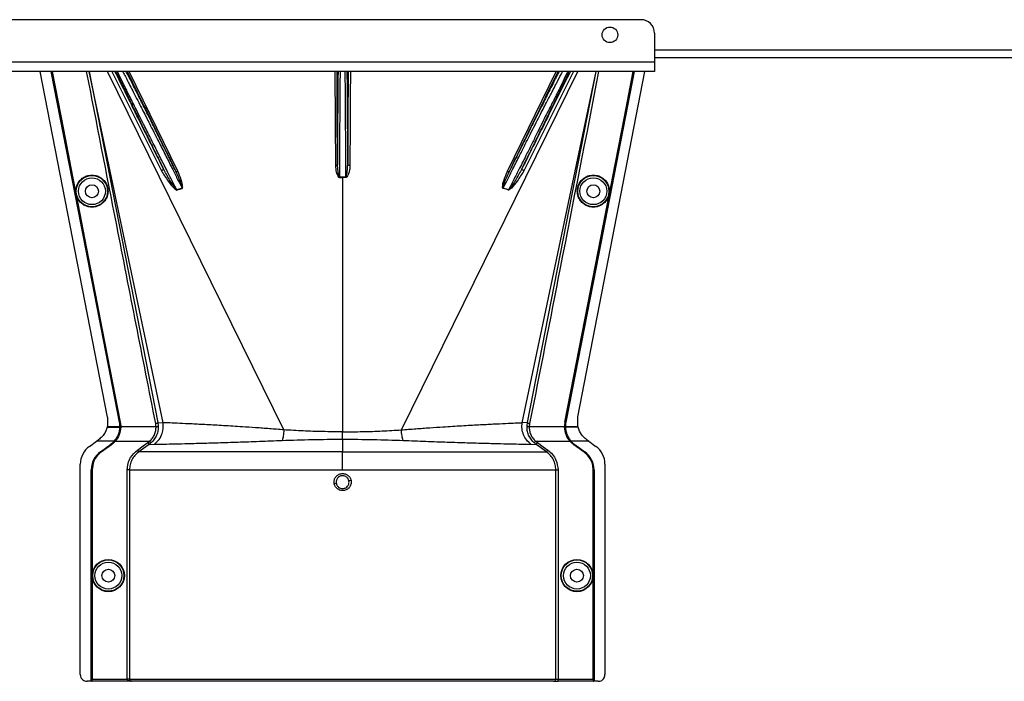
# Model space of a CAD drawing. Header units: inches. Extents: x -3977 to 448, y -4288 to 2176.
# Tile 142 of 206: x -3505 to -3284, y -90 to 59. Entities that reach past the tile are written whole.
import ezdxf

# ---------------------------------------------------------------- set-up
doc = ezdxf.new("R2010")
doc.units = ezdxf.units.IN
doc.header["$MEASUREMENT"] = 0

msp = doc.modelspace()

# ---------------------------------------------------------------- linework, layer by layer
at = {"color": 7, "linetype": 'Continuous', "lineweight": 25}
for p, q in [((-3365.34, 58.802), (-3789.34, 58.802)), ((-3362.34, 55.802), (-3362.34, 49.302)), ((-3362.34, 49.302), (-3792.34, 49.302)), ((-3362.34, 50.302), (-3149.84, 50.302)), ((-3362.34, 49.302), (-3362.34, 47.202)), ((-3362.34, 47.202), (-3792.34, 47.202))]:
    msp.add_line(p, q, dxfattribs=at)
at = {"color": 8, "linetype": 'Continuous', "lineweight": 25}
msp.add_line((-3362.34, 52.052), (-3119.84, 52.052), dxfattribs=at)
at = {"color": 2, "linetype": 'Continuous', "lineweight": 25}
for p, q in [((-3485.106, -30.44), (-3500.215, 47.202)), ((-3489.275, 47.202), (-3473.822, -31.619)), ((-3472.638, -31.67), (-3489.23, 47.202)), ((-3445.521, -33.264), (-3485.155, 47.202)), ((-3484.137, 47.202), (-3473.029, 24.905)), ((-3469.323, 24.774), (-3480.267, 47.202)), ((-3419.16, -33.264), (-3379.526, 47.202)), ((-3395.357, 24.774), (-3384.414, 47.202)), ((-3392.043, -31.67), (-3375.451, 47.202)), ((-3380.543, 47.202), (-3391.652, 24.905)), ((-3390.858, -31.619), (-3375.405, 47.202)), ((-3379.557, -30.35), (-3364.466, 47.202)), ((-3432.971, 23.478), (-3432.976, 28.302)), ((-3431.704, 28.302), (-3431.71, 23.478)), ((-3492.986, 23.597), (-3493.029, 23.589)), ((-3432.34, 23.36), (-3432.34, 23.479)), ((-3432.34, 23.36), (-3432.34, -33.697)), ((-3371.695, 23.597), (-3371.651, 23.589)), ((-3468.385, 20.973), (-3469.59, 20.609)), ((-3395.091, 20.609), (-3396.296, 20.973)), ((-3491.431, 15.609), (-3491.474, 15.6)), ((-3373.25, 15.609), (-3373.206, 15.6)), ((-3485.106, -30.44), (-3485.154, -32.48)), ((-3379.527, -32.48), (-3379.558, -30.35)), ((-3485.198, -32.658), (-3484.786, -32.658)), ((-3485.154, -32.48), (-3485.159, -32.5)), ((-3485.159, -32.5), (-3484.817, -32.5)), ((-3484.817, -32.5), (-3482.356, -32.5)), ((-3484.786, -32.658), (-3482.358, -32.658)), ((-3482.448, -31.568), (-3482.418, -31.562)), ((-3482.327, -32.659), (-3482.325, -32.5)), ((-3482.208, -32.658), (-3482.327, -32.658)), ((-3482.255, -31.56), (-3482.298, -31.568)), ((-3482.163, -32.66), (-3482.208, -32.658)), ((-3482.162, -32.5), (-3474.234, -32.5)), ((-3473.822, -31.619), (-3473.736, -32.328)), ((-3473.822, -31.619), (-3472.638, -31.67)), ((-3390.858, -31.619), (-3392.043, -31.67)), ((-3390.945, -32.328), (-3390.858, -31.619)), ((-3390.446, -32.5), (-3382.519, -32.5)), ((-3382.517, -32.66), (-3382.473, -32.658)), ((-3382.473, -32.658), (-3382.354, -32.658)), ((-3382.426, -31.56), (-3382.383, -31.568)), ((-3382.325, -32.5), (-3379.864, -32.5)), ((-3379.895, -32.658), (-3382.323, -32.658)), ((-3382.233, -31.568), (-3382.263, -31.562)), ((-3379.483, -32.658), (-3379.895, -32.658)), ((-3379.864, -32.5), (-3379.522, -32.5)), ((-3483.459, -35.822), (-3482.596, -34.338)), ((-3432.34, -35.365), (-3432.34, -33.697)), ((-3432.34, -35.365), (-3432.34, -38.202)), ((-3489.195, -36.961), (-3487.612, -35.822)), ((-3483.609, -35.822), (-3487.612, -35.822)), ((-3486.709, -38.202), (-3484.428, -36.561)), ((-3486.692, -38.227), (-3484.41, -36.586)), ((-3486.559, -38.202), (-3484.278, -36.561)), ((-3484.253, -36.597), (-3486.534, -38.238)), ((-3484.41, -36.586), (-3484.428, -36.561)), ((-3484.253, -36.597), (-3484.278, -36.561)), ((-3483.609, -35.822), (-3483.587, -35.843)), ((-3483.569, -35.822), (-3483.459, -35.822)), ((-3483.427, -35.851), (-3483.459, -35.822)), ((-3483.401, -35.822), (-3475.697, -35.822)), ((-3475.365, -36.195), (-3475.775, -36.523)), ((-3475.775, -36.523), (-3474.603, -36.481)), ((-3475.365, -36.195), (-3475.697, -35.822)), ((-3390.078, -36.481), (-3388.906, -36.523)), ((-3389.315, -36.195), (-3388.983, -35.822)), ((-3388.983, -35.822), (-3381.279, -35.822)), ((-3381.254, -35.851), (-3381.221, -35.822)), ((-3381.112, -35.822), (-3381.221, -35.822)), ((-3381.094, -35.843), (-3381.071, -35.822)), ((-3377.068, -35.822), (-3381.071, -35.822)), ((-3380.428, -36.597), (-3380.402, -36.561)), ((-3378.147, -38.238), (-3380.428, -36.597)), ((-3380.402, -36.561), (-3378.121, -38.202)), ((-3380.252, -36.561), (-3380.27, -36.586)), ((-3380.27, -36.586), (-3377.989, -38.227)), ((-3380.252, -36.561), (-3377.971, -38.202)), ((-3377.068, -35.822), (-3375.486, -36.961)), ((-3486.709, -38.202), (-3486.692, -38.227)), ((-3486.534, -38.238), (-3486.559, -38.202)), ((-3432.34, -42.261), (-3432.34, -38.202)), ((-3378.121, -38.202), (-3378.147, -38.238)), ((-3377.989, -38.227), (-3377.971, -38.202)), ((-3491.229, -88.199), (-3491.229, -40.931)), ((-3373.451, -40.931), (-3373.451, -88.199)), ((-3488.789, -89.699), (-3488.789, -42.261)), ((-3488.759, -42.261), (-3488.789, -42.261)), ((-3488.759, -89.699), (-3488.759, -42.261)), ((-3488.639, -89.699), (-3488.639, -42.261)), ((-3488.639, -42.261), (-3488.596, -42.261)), ((-3488.596, -42.261), (-3488.596, -89.199)), ((-3480.698, -89.199), (-3480.698, -42.261)), ((-3480.199, -42.261), (-3480.199, -89.199)), ((-3384.482, -89.199), (-3384.482, -42.261)), ((-3383.983, -42.261), (-3383.983, -89.199)), ((-3376.085, -89.199), (-3376.085, -42.261)), ((-3376.085, -42.261), (-3376.041, -42.261)), ((-3376.041, -42.261), (-3376.041, -89.699)), ((-3375.891, -42.261), (-3375.922, -42.261)), ((-3375.922, -42.261), (-3375.922, -89.699)), ((-3375.891, -42.261), (-3375.891, -89.699)), ((-3488.789, -89.699), (-3489.729, -89.699)), ((-3488.759, -89.699), (-3488.789, -89.699)), ((-3488.639, -89.699), (-3488.759, -89.699)), ((-3488.639, -89.699), (-3488.605, -89.699)), ((-3479.749, -89.699), (-3488.605, -89.699)), ((-3488.596, -89.199), (-3480.698, -89.199)), ((-3480.199, -89.199), (-3480.698, -89.199)), ((-3480.199, -89.199), (-3384.482, -89.199)), ((-3384.981, -89.699), (-3479.749, -89.699)), ((-3384.981, -89.699), (-3383.983, -89.699)), ((-3384.482, -89.199), (-3383.983, -89.199)), ((-3383.983, -89.699), (-3383.983, -89.199)), ((-3383.983, -89.199), (-3376.085, -89.199)), ((-3376.076, -89.699), (-3383.983, -89.699)), ((-3376.076, -89.699), (-3376.041, -89.699)), ((-3375.922, -89.699), (-3376.041, -89.699)), ((-3375.891, -89.699), (-3375.922, -89.699)), ((-3374.952, -89.699), (-3375.891, -89.699))]:
    msp.add_line(p, q, dxfattribs=at)
at = {"color": 2, "linetype": 'Continuous', "lineweight": 25, "flags": 128}
for points in [[(-3482.448, -31.568), (-3491.068, 12.741), (-3497.777, 47.202)], [(-3482.418, -31.562), (-3491.035, 12.731), (-3497.745, 47.202)], [(-3493.029, 23.589), (-3495.64, 36.997), (-3497.627, 47.202)], [(-3497.582, 47.202), (-3495.037, 34.132), (-3492.986, 23.597)], [(-3434.076, 47.202), (-3434.022, 35.844), (-3433.975, 26.055)], [(-3433.476, 26.294), (-3433.533, 38.339), (-3433.575, 47.202)], [(-3431.106, 47.202), (-3431.16, 35.758), (-3431.205, 26.294)], [(-3430.605, 47.202), (-3430.632, 41.564), (-3430.662, 35.222), (-3430.706, 26.055)], [(-3366.935, 47.202), (-3375.493, 3.24), (-3382.263, -31.562)], [(-3366.904, 47.202), (-3375.46, 3.247), (-3382.233, -31.568)], [(-3371.695, 23.597), (-3369.084, 37.005), (-3367.099, 47.202)], [(-3371.651, 23.589), (-3369.041, 36.997), (-3367.054, 47.202)], [(-3472.592, 25.353), (-3472.583, 25.306), (-3472.596, 25.251), (-3472.63, 25.191), (-3472.683, 25.127), (-3472.753, 25.064), (-3472.837, 25.004), (-3472.93, 24.95), (-3473.029, 24.905)], [(-3469.783, 24.782), (-3469.759, 24.752), (-3469.723, 24.73), (-3469.676, 24.716), (-3469.618, 24.711), (-3469.552, 24.714), (-3469.479, 24.726), (-3469.402, 24.746), (-3469.323, 24.774)], [(-3433.476, 26.294), (-3433.486, 26.248), (-3433.515, 26.203), (-3433.561, 26.162), (-3433.623, 26.126), (-3433.699, 26.096), (-3433.785, 26.074), (-3433.878, 26.06), (-3433.975, 26.055)], [(-3430.706, 26.055), (-3430.803, 26.06), (-3430.896, 26.074), (-3430.982, 26.096), (-3431.057, 26.126), (-3431.12, 26.162), (-3431.166, 26.203), (-3431.195, 26.248), (-3431.205, 26.294)], [(-3395.357, 24.774), (-3395.278, 24.746), (-3395.201, 24.726), (-3395.129, 24.714), (-3395.063, 24.711), (-3395.005, 24.716), (-3394.957, 24.73), (-3394.921, 24.752), (-3394.898, 24.782)], [(-3391.652, 24.905), (-3391.751, 24.95), (-3391.844, 25.004), (-3391.928, 25.064), (-3391.998, 25.127), (-3392.051, 25.191), (-3392.085, 25.251), (-3392.097, 25.306), (-3392.089, 25.353)], [(-3491.474, 15.6), (-3492.345, 20.074), (-3493.029, 23.589)], [(-3492.986, 23.597), (-3492.115, 19.124), (-3491.431, 15.609)], [(-3432.971, 23.478), (-3432.971, 23.463), (-3432.971, 23.447), (-3432.971, 23.432), (-3432.971, 23.417), (-3432.971, 23.403), (-3432.971, 23.388), (-3432.971, 23.374), (-3432.971, 23.36)], [(-3431.71, 23.36), (-3431.71, 23.374), (-3431.71, 23.388), (-3431.71, 23.403), (-3431.71, 23.417), (-3431.71, 23.432), (-3431.71, 23.447), (-3431.71, 23.463), (-3431.71, 23.478)], [(-3373.25, 15.609), (-3372.379, 20.082), (-3371.695, 23.597)], [(-3373.206, 15.6), (-3372.336, 20.074), (-3371.651, 23.589)], [(-3482.298, -31.568), (-3483.604, -24.855), (-3484.693, -19.255), (-3485.566, -14.768), (-3486.078, -12.133), (-3486.469, -10.124), (-3486.738, -8.741), (-3486.86, -8.114), (-3486.88, -8.013), (-3486.884, -7.991), (-3486.885, -7.985), (-3486.885, -7.985), (-3486.885, -7.985), (-3486.885, -7.985), (-3486.885, -7.985), (-3486.885, -7.985), (-3486.885, -7.985), (-3486.885, -7.985), (-3486.885, -7.985), (-3486.885, -7.985), (-3486.885, -7.984), (-3491.474, 15.6)], [(-3491.431, 15.609), (-3486.291, -10.806), (-3482.255, -31.56)], [(-3382.426, -31.56), (-3377.288, -5.145), (-3373.25, 15.609)], [(-3382.383, -31.568), (-3377.245, -5.154), (-3373.206, 15.6)], [(-3482.356, -32.5), (-3482.339, -32.5), (-3482.325, -32.5)], [(-3382.356, -32.5), (-3382.355, -32.589), (-3382.354, -32.659)], [(-3382.325, -32.5), (-3382.342, -32.5), (-3382.356, -32.5)], [(-3382.354, -32.659), (-3382.337, -32.659), (-3382.323, -32.658)], [(-3379.527, -32.48), (-3379.524, -32.491), (-3379.522, -32.5)], [(-3478.405, -37.796), (-3477.095, -36.856), (-3476.066, -36.117)], [(-3475.775, -36.523), (-3477.068, -37.451), (-3478.114, -38.202)], [(-3386.567, -38.202), (-3387.897, -37.247), (-3388.906, -36.523)], [(-3388.615, -36.117), (-3387.305, -37.058), (-3386.276, -37.796)]]:
    msp.add_lwpolyline(points, dxfattribs=at)
at = {"color": 7, "linetype": 'Continuous', "lineweight": 25}
msp.add_circle((-3372.34, 55.402), 1.75, dxfattribs=at)
at = {"color": 2, "linetype": 'Continuous', "lineweight": 25}
for centre, radius in [((-3488.62, 20.302), 3.509), ((-3488.62, 20.302), 3.012), ((-3376.061, 20.302), 3.509), ((-3376.061, 20.302), 3.012), ((-3488.62, 20.302), 1.45), ((-3376.061, 20.302), 1.45), ((-3484.939, -65.98), 3.605), ((-3484.939, -65.98), 3.509), ((-3484.939, -65.98), 3.012), ((-3379.741, -65.98), 3.605), ((-3379.741, -65.98), 3.509), ((-3379.741, -65.98), 3.012), ((-3484.939, -65.98), 1.45), ((-3379.741, -65.98), 1.45)]:
    msp.add_circle(centre, radius, dxfattribs=at)
at = {"color": 7, "linetype": 'Continuous', "lineweight": 25}
msp.add_arc((-3365.34, 55.802), 3, 0, 90, dxfattribs=at)
at = {"color": 2, "linetype": 'Continuous', "lineweight": 25}
for centre, radius, start, end in [((-3466.931, 21.684), 2.868, 202.02204, 202.7694), ((-3464.595, 22.094), 3.952, 196.4795, 197.15605), ((-3400.086, 22.094), 3.952, 342.84395, 343.5205), ((-3397.75, 21.684), 2.868, 337.2306, 337.97796), ((-3474.161, -31.906), 0.599, 262.9578, 315.17479), ((-3390.52, -31.906), 0.599, 224.82521, 277.0422), ((-3486.339, -40.931), 4.89, 125.73216, 180), ((-3378.341, -40.931), 4.89, 0, 54.26784), ((-3483.789, -42.261), 5, 125.73216, 180), ((-3380.891, -42.261), 4.969, 0, 54.26784), ((-3380.891, -42.261), 5, 0, 54.26784), ((-3428.653, -70.962), 26.168, 101.21699, 102.30669), ((-3436.028, -19.015), 26.17, 281.2161, 282.30574), ((-3384.982, -89.2), 0.5, 270.05508, 0.05497)]:
    msp.add_arc(centre, radius, start, end, dxfattribs=at)
for centre, major_axis, start_param, end_param in [((-3482.311, -34.05), (0.033, 4.773), 1.2402323, 1.2750713), ((-3382.369, -34.05), (-0.033, 4.773), 5.008114, 5.042953)]:
    msp.add_ellipse(centre, major_axis=major_axis, ratio=0.0122176, start_param=start_param, end_param=end_param, dxfattribs=at)
for points, knots in [([(-3474.314, -31.863), (-3477.231, -17.023), (-3482.412, 9.33), (-3487.565, 35.687), (-3489.816, 47.202)], [0, 0, 0, 0, 0.563129, 1, 1, 1, 1]), ([(-3472.592, 25.353), (-3474.698, 29.584), (-3478.322, 36.867), (-3481.947, 44.15), (-3483.465, 47.202)], [0, 0, 0, 0, 0.5810389, 1, 1, 1, 1]), ([(-3483.228, 47.202), (-3483.205, 47.153), (-3483.153, 47.04), (-3483.074, 46.873), (-3483.015, 46.748), (-3482.989, 46.693), (-3482.971, 46.654), (-3482.919, 46.543), (-3482.732, 46.148), (-3482.392, 45.433), (-3481.938, 44.485), (-3481.502, 43.577), (-3481.077, 42.696), (-3480.621, 41.752), (-3480.135, 40.748), (-3479.434, 39.306), (-3478.553, 37.495), (-3477.443, 35.222), (-3476.264, 32.814), (-3474.972, 30.182), (-3473.72, 27.639), (-3472.935, 26.047), (-3472.592, 25.353)], [0, 0, 0, 0, 0.0153343, 0.034941, 0.0427187, 0.0470686, 0.0484625, 0.0525325, 0.0739635, 0.1418048, 0.2024107, 0.2484103, 0.2945215, 0.3412995, 0.3887581, 0.4365179, 0.53653, 0.620098, 0.7125676, 0.8188361, 0.9209665, 1, 1, 1, 1]), ([(-3469.59, 20.609), (-3469.882, 21.18), (-3470.558, 22.502), (-3471.744, 24.837), (-3473.141, 27.614), (-3474.427, 30.163), (-3475.435, 32.168), (-3476.19, 33.666), (-3477.06, 35.402), (-3478.036, 37.353), (-3478.983, 39.246), (-3479.752, 40.795), (-3480.386, 42.075), (-3481.307, 43.94), (-3482.14, 45.628), (-3482.711, 46.812), (-3482.86, 47.128), (-3482.895, 47.202)], [0, 0, 0, 0, 0.0573836, 0.1326953, 0.2259282, 0.3209584, 0.3734689, 0.4175145, 0.4659054, 0.5440857, 0.6149216, 0.6676324, 0.7186743, 0.7680795, 0.9065389, 0.9781147, 1, 1, 1, 1]), ([(-3481.747, 47.202), (-3481.71, 47.133), (-3481.551, 46.836), (-3481.128, 46.032), (-3480.481, 44.793), (-3479.704, 43.291), (-3478.829, 41.592), (-3477.973, 39.926), (-3477.154, 38.321), (-3476.43, 36.899), (-3475.624, 35.316), (-3474.653, 33.419), (-3473.395, 30.931), (-3471.968, 28.1), (-3470.57, 25.317), (-3469.381, 22.954), (-3468.691, 21.583), (-3468.385, 20.973)], [0, 0, 0, 0, 0.0206427, 0.0896399, 0.1605839, 0.2347576, 0.3064728, 0.3783979, 0.4295196, 0.4831864, 0.5287595, 0.5917833, 0.6725476, 0.7704894, 0.8622687, 0.9387727, 1, 1, 1, 1]), ([(-3469.783, 24.782), (-3470.262, 25.756), (-3471.287, 27.844), (-3472.822, 30.957), (-3474.304, 33.954), (-3475.797, 36.964), (-3477.263, 39.909), (-3478.524, 42.429), (-3479.589, 44.546), (-3480.386, 46.121), (-3480.79, 46.907), (-3480.941, 47.202)], [0, 0, 0, 0, 0.1107526, 0.2373143, 0.3502207, 0.4540581, 0.5934671, 0.7192205, 0.8032133, 0.9260683, 1, 1, 1, 1]), ([(-3480.711, 47.202), (-3478.698, 43.071), (-3475.054, 35.596), (-3471.412, 28.125), (-3469.783, 24.782)], [0, 0, 0, 0, 0.5525619, 1, 1, 1, 1]), ([(-3433.366, 47.202), (-3433.368, 47.152), (-3433.371, 47.021), (-3433.374, 46.814), (-3433.377, 46.655), (-3433.378, 46.591), (-3433.379, 46.559), (-3433.381, 46.414), (-3433.386, 46.133), (-3433.392, 45.692), (-3433.399, 45.221), (-3433.405, 44.695), (-3433.413, 43.991), (-3433.422, 43.038), (-3433.432, 41.89), (-3433.44, 40.702), (-3433.449, 39.29), (-3433.457, 37.693), (-3433.464, 35.826), (-3433.469, 34.159), (-3433.473, 32.326), (-3433.476, 30.383), (-3433.477, 28.282), (-3433.476, 26.914), (-3433.476, 26.294)], [0, 0, 0, 0, 0.0166691, 0.0437801, 0.0539766, 0.0582347, 0.0601538, 0.0619329, 0.0949288, 0.1279181, 0.1609018, 0.1938805, 0.2318688, 0.2917098, 0.3582433, 0.4138686, 0.4678641, 0.5566996, 0.6253008, 0.7029741, 0.7587986, 0.84244, 0.9286124, 1, 1, 1, 1]), ([(-3432.976, 28.302), (-3432.969, 29.611), (-3432.954, 32.229), (-3432.932, 36.005), (-3432.909, 39.483), (-3432.887, 42.543), (-3432.865, 45.009), (-3432.847, 46.591), (-3432.837, 47.072), (-3432.834, 47.202)], [0, 0, 0, 0, 0.15695739, 0.31391478, 0.47087217, 0.62782955, 0.78478694, 0.94174433, 1, 1, 1, 1]), ([(-3431.847, 47.202), (-3431.844, 47.072), (-3431.834, 46.591), (-3431.816, 45.009), (-3431.794, 42.543), (-3431.771, 39.483), (-3431.749, 36.005), (-3431.727, 32.229), (-3431.712, 29.611), (-3431.704, 28.302)], [0, 0, 0, 0, 0.0582557, 0.2152131, 0.3721704, 0.5291278, 0.6860852, 0.8430426, 1, 1, 1, 1]), ([(-3431.205, 26.294), (-3431.205, 26.563), (-3431.204, 27.103), (-3431.204, 27.922), (-3431.204, 28.752), (-3431.205, 30.063), (-3431.206, 31.335), (-3431.208, 32.399), (-3431.209, 32.753), (-3431.209, 32.886), (-3431.209, 32.948), (-3431.21, 33.36), (-3431.212, 34.136), (-3431.215, 35.26), (-3431.218, 36.23), (-3431.222, 37.186), (-3431.227, 38.256), (-3431.234, 39.638), (-3431.244, 41.195), (-3431.256, 42.74), (-3431.269, 44.088), (-3431.281, 45.165), (-3431.292, 45.979), (-3431.302, 46.589), (-3431.309, 46.993), (-3431.313, 47.162), (-3431.314, 47.202)], [0, 0, 0, 0, 0.0309875, 0.0623812, 0.0941812, 0.1263867, 0.2132907, 0.2410509, 0.2510029, 0.2549966, 0.2567479, 0.2583355, 0.3036753, 0.3490046, 0.3943251, 0.4234326, 0.4694632, 0.5324116, 0.6084698, 0.690263, 0.770095, 0.8381091, 0.8961778, 0.94397, 0.9867951, 1, 1, 1, 1]), ([(-3383.74, 47.202), (-3383.801, 47.083), (-3383.917, 46.858), (-3384.085, 46.53), (-3384.196, 46.311), (-3384.25, 46.205), (-3384.281, 46.146), (-3384.417, 45.877), (-3384.65, 45.419), (-3384.964, 44.799), (-3385.171, 44.388), (-3385.279, 44.174), (-3385.316, 44.1), (-3385.331, 44.07), (-3385.501, 43.733), (-3385.916, 42.908), (-3386.589, 41.566), (-3387.362, 40.019), (-3388.218, 38.301), (-3389.122, 36.484), (-3390.093, 34.527), (-3390.978, 32.739), (-3391.932, 30.808), (-3392.931, 28.783), (-3393.951, 26.711), (-3394.609, 25.37), (-3394.898, 24.782)], [0, 0, 0, 0, 0.0311776, 0.0588883, 0.0717596, 0.0779477, 0.0809797, 0.0839703, 0.1328008, 0.1697794, 0.194664, 0.2025307, 0.2053145, 0.2068987, 0.2073307, 0.2604828, 0.3369424, 0.4028304, 0.4710206, 0.5587227, 0.626383, 0.7036835, 0.7661012, 0.8469711, 0.9328737, 1, 1, 1, 1]), ([(-3394.898, 24.782), (-3392.824, 29.037), (-3389.182, 36.508), (-3385.538, 43.984), (-3383.969, 47.202)], [0, 0, 0, 0, 0.5694662, 1, 1, 1, 1]), ([(-3392.61, 28.302), (-3392.184, 29.15), (-3391.361, 30.787), (-3389.865, 33.791), (-3388.249, 37.005), (-3386.652, 40.081), (-3385.591, 42.091), (-3384.927, 43.39), (-3384.482, 44.255), (-3383.83, 45.522), (-3383.251, 46.64), (-3383, 47.098), (-3382.942, 47.202)], [0, 0, 0, 0, 0.10581834, 0.20434309, 0.37933261, 0.52532755, 0.64244402, 0.69681846, 0.750254, 0.80278244, 0.95501976, 1, 1, 1, 1]), ([(-3392.089, 25.353), (-3391.423, 26.702), (-3390.092, 29.4), (-3388.112, 33.433), (-3386.227, 37.29), (-3384.468, 40.907), (-3382.956, 44.037), (-3381.899, 46.246), (-3381.565, 46.967), (-3381.456, 47.202)], [0, 0, 0, 0, 0.1514708, 0.3030302, 0.4545333, 0.6060937, 0.7647322, 0.9233851, 1, 1, 1, 1]), ([(-3381.216, 47.202), (-3383.185, 43.243), (-3386.81, 35.96), (-3390.434, 28.678), (-3392.089, 25.353)], [0, 0, 0, 0, 0.5434692, 1, 1, 1, 1]), ([(-3381.797, 47.202), (-3381.848, 47.095), (-3382.067, 46.633), (-3382.833, 45.053), (-3383.79, 43.083), (-3384.655, 41.356), (-3385.289, 40.111), (-3386.023, 38.662), (-3387.184, 36.356), (-3388.508, 33.689), (-3389.973, 30.73), (-3390.777, 29.129), (-3391.192, 28.302)], [0, 0, 0, 0, 0.046067, 0.1979567, 0.3571034, 0.4144948, 0.4784064, 0.5488719, 0.6259163, 0.7996112, 0.8964894, 1, 1, 1, 1]), ([(-3374.865, 47.202), (-3377.737, 32.507), (-3382.89, 6.149), (-3388.074, -20.203), (-3390.367, -31.863)], [0, 0, 0, 0, 0.5575415, 1, 1, 1, 1]), ([(-3396.296, 20.973), (-3395.979, 21.603), (-3395.265, 23.023), (-3394.031, 25.476), (-3393.112, 27.304), (-3392.61, 28.302)], [0, 0, 0, 0, 0.2657186, 0.599055, 1, 1, 1, 1]), ([(-3391.192, 28.302), (-3391.741, 27.211), (-3392.73, 25.247), (-3394.035, 22.674), (-3394.774, 21.229), (-3395.091, 20.609)], [0, 0, 0, 0, 0.415954, 0.7493023, 1, 1, 1, 1]), ([(-3473.029, 24.905), (-3472.545, 24.114), (-3471.712, 22.749), (-3470.58, 21.36), (-3469.907, 20.734), (-3469.695, 20.604), (-3469.617, 20.575), (-3469.589, 20.571), (-3469.579, 20.573), (-3469.575, 20.574)], [0, 0, 0, 0, 0.50298612, 0.86745605, 0.95625538, 0.98653103, 0.99475298, 0.99816914, 1, 1, 1, 1]), ([(-3469.59, 20.609), (-3469.592, 20.608), (-3469.596, 20.607), (-3469.605, 20.608), (-3469.623, 20.613), (-3469.708, 20.672), (-3469.807, 20.805), (-3469.978, 21.025), (-3470.218, 21.37), (-3470.638, 21.997), (-3471.486, 23.321), (-3472.137, 24.518), (-3472.592, 25.353)], [0, 0, 0, 0, 0.0010741, 0.0021709, 0.0045573, 0.0104098, 0.0556879, 0.0929528, 0.1604429, 0.2818086, 0.4986546, 1, 1, 1, 1]), ([(-3468.385, 20.973), (-3468.382, 20.974), (-3468.376, 20.975), (-3468.369, 20.979), (-3468.363, 20.986), (-3468.352, 21.004), (-3468.347, 21.065), (-3468.37, 21.2), (-3468.441, 21.485), (-3468.628, 22.053), (-3469.048, 23.184), (-3469.489, 24.143), (-3469.783, 24.781)], [0, 0, 0, 0, 0.0020234, 0.0039613, 0.0059873, 0.008217, 0.0197297, 0.050125, 0.1118242, 0.2383477, 0.493618, 1, 1, 1, 1]), ([(-3468.371, 20.928), (-3468.35, 20.938), (-3468.306, 20.956), (-3468.265, 21.039), (-3468.249, 21.187), (-3468.257, 21.485), (-3468.36, 22.066), (-3468.653, 23.211), (-3469.055, 24.149), (-3469.323, 24.774)], [0, 0, 0, 0, 0.0152758, 0.0305323, 0.0634754, 0.1262277, 0.2512207, 0.5011926, 1, 1, 1, 1]), ([(-3433.975, 26.055), (-3433.936, 25.564), (-3433.877, 24.826), (-3433.588, 23.99), (-3433.359, 23.61), (-3433.18, 23.406), (-3433.04, 23.375), (-3432.971, 23.36)], [0, 0, 0, 0, 0.4983599, 0.7494053, 0.8749278, 0.9384803, 1, 1, 1, 1]), ([(-3432.971, 23.478), (-3432.98, 23.479), (-3432.999, 23.481), (-3433.036, 23.503), (-3433.168, 23.667), (-3433.262, 24.117), (-3433.433, 25.021), (-3433.459, 25.785), (-3433.476, 26.294)], [0, 0, 0, 0, 0.0089156, 0.0183587, 0.040761, 0.2203798, 0.4805661, 1, 1, 1, 1]), ([(-3431.71, 23.478), (-3431.7, 23.479), (-3431.681, 23.481), (-3431.645, 23.503), (-3431.589, 23.571), (-3431.511, 23.754), (-3431.398, 24.163), (-3431.255, 25.026), (-3431.225, 25.787), (-3431.205, 26.294)], [0, 0, 0, 0, 0.0089627, 0.0184522, 0.040975, 0.0975574, 0.2215224, 0.4810232, 1, 1, 1, 1]), ([(-3430.706, 26.055), (-3430.716, 25.809), (-3430.737, 25.317), (-3430.869, 24.702), (-3431.015, 24.226), (-3431.161, 23.878), (-3431.309, 23.622), (-3431.461, 23.461), (-3431.574, 23.378), (-3431.665, 23.366), (-3431.71, 23.36)], [0, 0, 0, 0, 0.2494258, 0.4981465, 0.6313157, 0.748454, 0.8738124, 0.9191167, 0.9603769, 1, 1, 1, 1]), ([(-3396.31, 20.928), (-3396.319, 20.932), (-3396.337, 20.938), (-3396.37, 20.964), (-3396.42, 21.049), (-3396.47, 21.714), (-3396.089, 22.989), (-3395.614, 24.147), (-3395.357, 24.774)], [0, 0, 0, 0, 0.00628949, 0.0128488, 0.0284102, 0.07570727, 0.49978448, 1, 1, 1, 1]), ([(-3396.296, 20.973), (-3396.299, 20.974), (-3396.305, 20.975), (-3396.312, 20.979), (-3396.318, 20.985), (-3396.324, 20.996), (-3396.329, 21.014), (-3396.337, 21.136), (-3396.277, 21.334), (-3396.181, 21.672), (-3396.006, 22.175), (-3395.608, 23.239), (-3395.192, 24.143), (-3394.898, 24.782)], [0, 0, 0, 0, 0.002002, 0.0039182, 0.0059178, 0.0081145, 0.0132777, 0.0194868, 0.0994036, 0.1644525, 0.2820291, 0.4928409, 1, 1, 1, 1]), ([(-3391.652, 24.905), (-3392.132, 24.118), (-3392.961, 22.761), (-3394.09, 21.371), (-3394.741, 20.723), (-3394.964, 20.587), (-3395.046, 20.568), (-3395.082, 20.568), (-3395.098, 20.572), (-3395.105, 20.574)], [0, 0, 0, 0, 0.49871053, 0.85962412, 0.95470066, 0.98237053, 0.99206952, 0.9961825, 1, 1, 1, 1]), ([(-3392.089, 25.353), (-3392.543, 24.518), (-3393.229, 23.26), (-3394.123, 21.873), (-3394.586, 21.19), (-3394.825, 20.86), (-3394.955, 20.707), (-3395.021, 20.638), (-3395.057, 20.613), (-3395.075, 20.608), (-3395.085, 20.607), (-3395.089, 20.608), (-3395.091, 20.609)], [0, 0, 0, 0, 0.5009066, 0.755241, 0.8820707, 0.9446164, 0.9748532, 0.9894631, 0.9953788, 0.9977943, 0.9989073, 1, 1, 1, 1]), ([(-3488.62, 16.718), (-3488.838, 16.73), (-3489.313, 16.755), (-3490.061, 16.986), (-3490.847, 17.433), (-3491.572, 18.163), (-3492.097, 19.158), (-3492.29, 20.323), (-3492.097, 21.487), (-3491.572, 22.483), (-3490.847, 23.212), (-3490.061, 23.66), (-3489.313, 23.89), (-3488.838, 23.916), (-3488.62, 23.927)], [0, 0, 0, 0, 0.0563094, 0.122835, 0.200993, 0.2913236, 0.3924071, 0.5, 0.6075929, 0.7086764, 0.799007, 0.877165, 0.9436906, 1, 1, 1, 1]), ([(-3488.62, 23.927), (-3488.402, 23.916), (-3487.927, 23.89), (-3487.179, 23.66), (-3486.393, 23.212), (-3485.668, 22.483), (-3485.143, 21.487), (-3484.95, 20.323), (-3485.143, 19.158), (-3485.668, 18.163), (-3486.393, 17.433), (-3487.179, 16.986), (-3487.927, 16.755), (-3488.402, 16.73), (-3488.62, 16.718)], [0, 0, 0, 0, 0.0563094, 0.122835, 0.200993, 0.2913236, 0.3924071, 0.5, 0.6075929, 0.7086764, 0.799007, 0.877165, 0.9436906, 1, 1, 1, 1]), ([(-3432.34, 23.479), (-3432.458, 23.479), (-3432.668, 23.479), (-3432.879, 23.478), (-3432.971, 23.478)], [0, 0, 0, 0, 0.55999998, 1, 1, 1, 1]), ([(-3432.971, 23.36), (-3432.853, 23.36), (-3432.643, 23.36), (-3432.433, 23.36), (-3432.34, 23.36)], [0, 0, 0, 0, 0.56, 1, 1, 1, 1]), ([(-3431.71, 23.478), (-3431.827, 23.478), (-3432.038, 23.479), (-3432.248, 23.479), (-3432.34, 23.479)], [0, 0, 0, 0, 0.56, 1, 1, 1, 1]), ([(-3431.71, 23.36), (-3431.827, 23.36), (-3432.038, 23.36), (-3432.248, 23.36), (-3432.34, 23.36)], [0, 0, 0, 0, 0.5599984, 1, 1, 1, 1]), ([(-3376.061, 16.718), (-3376.279, 16.73), (-3376.754, 16.755), (-3377.502, 16.986), (-3378.288, 17.433), (-3379.013, 18.163), (-3379.538, 19.158), (-3379.731, 20.323), (-3379.538, 21.487), (-3379.013, 22.483), (-3378.288, 23.212), (-3377.502, 23.66), (-3376.754, 23.89), (-3376.279, 23.916), (-3376.061, 23.927)], [0, 0, 0, 0, 0.0563094, 0.122835, 0.200993, 0.2913236, 0.3924071, 0.5, 0.6075929, 0.7086764, 0.799007, 0.877165, 0.9436906, 1, 1, 1, 1]), ([(-3376.061, 23.927), (-3375.843, 23.916), (-3375.367, 23.89), (-3374.62, 23.66), (-3373.834, 23.212), (-3373.108, 22.483), (-3372.584, 21.487), (-3372.391, 20.323), (-3372.584, 19.158), (-3373.108, 18.163), (-3373.834, 17.433), (-3374.62, 16.986), (-3375.367, 16.755), (-3375.843, 16.73), (-3376.061, 16.718)], [0, 0, 0, 0, 0.0563094, 0.122835, 0.200993, 0.2913236, 0.3924071, 0.5, 0.6075929, 0.7086764, 0.799007, 0.877165, 0.9436906, 1, 1, 1, 1]), ([(-3469.575, 20.574), (-3469.353, 20.647), (-3468.955, 20.776), (-3468.55, 20.882), (-3468.371, 20.928)], [0, 0, 0, 0, 0.5599586, 1, 1, 1, 1]), ([(-3395.105, 20.574), (-3395.317, 20.643), (-3395.714, 20.773), (-3396.12, 20.879), (-3396.31, 20.928)], [0, 0, 0, 0, 0.5320089, 1, 1, 1, 1]), ([(-3485.198, -32.658), (-3485.287, -32.935), (-3485.535, -33.704), (-3486.201, -34.716), (-3486.884, -35.273), (-3487.151, -35.491)], [0, 0, 0, 0, 0.25487146, 0.70803184, 1, 1, 1, 1]), ([(-3485.192, -32.636), (-3485.193, -32.64), (-3485.195, -32.648), (-3485.197, -32.655), (-3485.198, -32.658)], [0, 0, 0, 0, 0.56, 1, 1, 1, 1]), ([(-3485.159, -32.5), (-3485.165, -32.526), (-3485.176, -32.571), (-3485.187, -32.616), (-3485.192, -32.636)], [0, 0, 0, 0, 0.5599961, 1, 1, 1, 1]), ([(-3482.358, -32.658), (-3482.379, -32.94), (-3482.423, -33.504), (-3482.68, -34.339), (-3483.06, -35.134), (-3483.426, -35.593), (-3483.609, -35.822)], [0, 0, 0, 0, 0.2500257, 0.5001914, 0.7501772, 1, 1, 1, 1]), ([(-3483.569, -35.822), (-3483.22, -35.337), (-3482.525, -34.37), (-3482.393, -33.228), (-3482.327, -32.659)], [0, 0, 0, 0, 0.5013928, 1, 1, 1, 1]), ([(-3482.163, -32.66), (-3482.23, -33.231), (-3482.364, -34.374), (-3483.055, -35.34), (-3483.401, -35.822)], [0, 0, 0, 0, 0.4999469, 1, 1, 1, 1]), ([(-3482.448, -31.568), (-3482.419, -31.741), (-3482.367, -32.05), (-3482.359, -32.363), (-3482.356, -32.5)], [0, 0, 0, 0, 0.5598333, 1, 1, 1, 1]), ([(-3482.325, -32.5), (-3482.33, -32.324), (-3482.34, -32.009), (-3482.394, -31.699), (-3482.418, -31.562)], [0, 0, 0, 0, 0.5600547, 1, 1, 1, 1]), ([(-3482.327, -32.659), (-3482.332, -32.659), (-3482.343, -32.659), (-3482.353, -32.659), (-3482.358, -32.658)], [0, 0, 0, 0, 0.56000001, 1, 1, 1, 1]), ([(-3482.208, -32.658), (-3482.208, -32.454), (-3482.21, -32.088), (-3482.271, -31.727), (-3482.298, -31.568)], [0, 0, 0, 0, 0.5600766, 1, 1, 1, 1]), ([(-3482.255, -31.56), (-3482.225, -31.734), (-3482.173, -32.046), (-3482.165, -32.361), (-3482.162, -32.5)], [0, 0, 0, 0, 0.5599609, 1, 1, 1, 1]), ([(-3482.162, -32.5), (-3482.162, -32.53), (-3482.162, -32.583), (-3482.163, -32.636), (-3482.163, -32.66)], [0, 0, 0, 0, 0.5600001, 1, 1, 1, 1]), ([(-3475.697, -35.822), (-3475.465, -35.599), (-3475.001, -35.154), (-3474.529, -34.315), (-3474.243, -33.41), (-3474.237, -32.804), (-3474.234, -32.5)], [0, 0, 0, 0, 0.2526371, 0.5035436, 0.7519095, 1, 1, 1, 1]), ([(-3473.736, -32.328), (-3473.74, -32.682), (-3473.748, -33.389), (-3474.066, -34.437), (-3474.59, -35.411), (-3475.107, -35.934), (-3475.365, -36.195)], [0, 0, 0, 0, 0.2495808, 0.4989767, 0.7495561, 1, 1, 1, 1]), ([(-3474.603, -36.481), (-3474.233, -36.15), (-3473.478, -35.477), (-3472.615, -33.817), (-3472.629, -32.478), (-3472.638, -31.67)], [0, 0, 0, 0, 0.27617864, 0.56293571, 1, 1, 1, 1]), ([(-3473.822, -31.619), (-3473.832, -31.643), (-3473.851, -31.693), (-3473.984, -31.769), (-3474.149, -31.828), (-3474.26, -31.851), (-3474.314, -31.863)], [0, 0, 0, 0, 0.2704256, 0.5623869, 0.7895723, 1, 1, 1, 1]), ([(-3474.234, -32.5), (-3474.243, -32.381), (-3474.259, -32.167), (-3474.297, -31.955), (-3474.314, -31.863)], [0, 0, 0, 0, 0.5599329, 1, 1, 1, 1]), ([(-3445.521, -33.264), (-3446.612, -33.179), (-3448.779, -33.01), (-3451.896, -32.779), (-3455.384, -32.542), (-3459.116, -32.314), (-3462.907, -32.106), (-3466.219, -31.939), (-3468.989, -31.81), (-3471.223, -31.71), (-3472.165, -31.684), (-3472.638, -31.67)], [0, 0, 0, 0, 0.084405, 0.167683, 0.2508255, 0.3762115, 0.5005933, 0.6255551, 0.7504676, 0.8747621, 1, 1, 1, 1]), ([(-3419.16, -33.264), (-3418.069, -33.179), (-3415.902, -33.01), (-3412.785, -32.779), (-3409.297, -32.542), (-3405.565, -32.314), (-3401.773, -32.106), (-3398.462, -31.939), (-3395.691, -31.81), (-3393.457, -31.71), (-3392.516, -31.684), (-3392.043, -31.67)], [0, 0, 0, 0, 0.084405, 0.167683, 0.2508255, 0.3762115, 0.5005933, 0.6255551, 0.7504676, 0.8747621, 1, 1, 1, 1]), ([(-3390.078, -36.481), (-3390.412, -36.19), (-3391.094, -35.597), (-3391.77, -34.383), (-3392.14, -33.035), (-3392.075, -32.12), (-3392.043, -31.67)], [0, 0, 0, 0, 0.2452308, 0.5, 0.7547692, 1, 1, 1, 1]), ([(-3389.315, -36.195), (-3389.574, -35.934), (-3390.091, -35.411), (-3390.615, -34.437), (-3390.933, -33.389), (-3390.941, -32.682), (-3390.945, -32.328)], [0, 0, 0, 0, 0.2504497, 0.501026, 0.7504119, 1, 1, 1, 1]), ([(-3390.858, -31.619), (-3390.851, -31.64), (-3390.84, -31.672), (-3390.778, -31.72), (-3390.715, -31.756), (-3390.636, -31.79), (-3390.523, -31.83), (-3390.428, -31.85), (-3390.367, -31.863)], [0, 0, 0, 0, 0.2396351, 0.3684751, 0.5, 0.6315249, 0.7603649, 1, 1, 1, 1]), ([(-3390.367, -31.863), (-3390.388, -31.981), (-3390.425, -32.192), (-3390.44, -32.406), (-3390.446, -32.5)], [0, 0, 0, 0, 0.55993288, 1, 1, 1, 1]), ([(-3390.446, -32.5), (-3390.444, -32.804), (-3390.438, -33.41), (-3390.152, -34.315), (-3389.68, -35.154), (-3389.216, -35.599), (-3388.983, -35.822)], [0, 0, 0, 0, 0.24809771, 0.49645367, 0.74735706, 1, 1, 1, 1]), ([(-3382.426, -31.56), (-3382.455, -31.734), (-3382.507, -32.046), (-3382.515, -32.361), (-3382.519, -32.5)], [0, 0, 0, 0, 0.5599497, 1, 1, 1, 1]), ([(-3382.517, -32.66), (-3382.518, -32.63), (-3382.519, -32.577), (-3382.519, -32.524), (-3382.519, -32.5)], [0, 0, 0, 0, 0.5600457, 1, 1, 1, 1]), ([(-3381.279, -35.822), (-3381.625, -35.34), (-3382.317, -34.374), (-3382.451, -33.231), (-3382.517, -32.66)], [0, 0, 0, 0, 0.500053, 1, 1, 1, 1]), ([(-3382.383, -31.568), (-3382.416, -31.771), (-3382.475, -32.132), (-3382.474, -32.498), (-3382.473, -32.658)], [0, 0, 0, 0, 0.5600744, 1, 1, 1, 1]), ([(-3381.221, -35.822), (-3381.608, -35.277), (-3382.3, -34.301), (-3382.42, -33.161), (-3382.473, -32.658)], [0, 0, 0, 0, 0.5591099, 1, 1, 1, 1]), ([(-3382.263, -31.562), (-3382.292, -31.736), (-3382.344, -32.047), (-3382.352, -32.362), (-3382.356, -32.5)], [0, 0, 0, 0, 0.5600516, 1, 1, 1, 1]), ([(-3382.233, -31.568), (-3382.262, -31.741), (-3382.313, -32.05), (-3382.321, -32.363), (-3382.325, -32.5)], [0, 0, 0, 0, 0.5598333, 1, 1, 1, 1]), ([(-3382.323, -32.658), (-3382.301, -32.94), (-3382.257, -33.504), (-3382.001, -34.339), (-3381.621, -35.134), (-3381.254, -35.593), (-3381.071, -35.822)], [0, 0, 0, 0, 0.2500257, 0.5001914, 0.7501772, 1, 1, 1, 1]), ([(-3379.489, -32.636), (-3379.495, -32.611), (-3379.506, -32.565), (-3379.517, -32.52), (-3379.522, -32.5)], [0, 0, 0, 0, 0.5599989, 1, 1, 1, 1]), ([(-3379.489, -32.636), (-3379.488, -32.64), (-3379.486, -32.648), (-3379.484, -32.655), (-3379.483, -32.658)], [0, 0, 0, 0, 0.5600046, 1, 1, 1, 1]), ([(-3377.529, -35.491), (-3377.765, -35.301), (-3378.425, -34.771), (-3379.117, -33.774), (-3379.382, -32.966), (-3379.483, -32.658)], [0, 0, 0, 0, 0.2563458, 0.7166755, 1, 1, 1, 1]), ([(-3445.521, -33.264), (-3445.561, -33.726), (-3445.64, -34.649), (-3445.827, -35.302), (-3445.92, -35.628)], [0, 0, 0, 0, 0.4999782, 1, 1, 1, 1]), ([(-3445.92, -35.628), (-3443.689, -35.55), (-3439.227, -35.394), (-3434.636, -35.375), (-3432.34, -35.365)], [0, 0, 0, 0, 0.50013231, 1, 1, 1, 1]), ([(-3432.34, -33.697), (-3433.828, -33.688), (-3436.804, -33.669), (-3441.228, -33.527), (-3444.088, -33.352), (-3445.521, -33.264)], [0, 0, 0, 0, 0.3326232, 0.6656434, 1, 1, 1, 1]), ([(-3432.34, -33.697), (-3430.853, -33.688), (-3427.876, -33.669), (-3423.453, -33.527), (-3420.593, -33.352), (-3419.16, -33.264)], [0, 0, 0, 0, 0.33262324, 0.66564339, 1, 1, 1, 1]), ([(-3432.34, -35.365), (-3430.045, -35.375), (-3425.453, -35.394), (-3420.992, -35.55), (-3418.76, -35.628)], [0, 0, 0, 0, 0.4998677, 1, 1, 1, 1]), ([(-3418.76, -35.628), (-3418.854, -35.302), (-3419.04, -34.649), (-3419.12, -33.726), (-3419.16, -33.264)], [0, 0, 0, 0, 0.50002184, 1, 1, 1, 1]), ([(-3487.511, -35.749), (-3487.53, -35.763), (-3487.563, -35.787), (-3487.597, -35.812), (-3487.612, -35.822)], [0, 0, 0, 0, 0.56, 1, 1, 1, 1]), ([(-3487.511, -35.749), (-3487.444, -35.701), (-3487.324, -35.615), (-3487.204, -35.529), (-3487.151, -35.491)], [0, 0, 0, 0, 0.5599992, 1, 1, 1, 1]), ([(-3483.609, -35.822), (-3483.751, -35.972), (-3484.005, -36.241), (-3484.299, -36.463), (-3484.428, -36.561)], [0, 0, 0, 0, 0.5600007, 1, 1, 1, 1]), ([(-3484.41, -36.586), (-3484.246, -36.459), (-3483.951, -36.233), (-3483.698, -35.962), (-3483.587, -35.843)], [0, 0, 0, 0, 0.5599982, 1, 1, 1, 1]), ([(-3484.278, -36.561), (-3484.114, -36.435), (-3483.822, -36.211), (-3483.57, -35.941), (-3483.459, -35.822)], [0, 0, 0, 0, 0.5598194, 1, 1, 1, 1]), ([(-3483.427, -35.851), (-3483.57, -36.003), (-3483.826, -36.273), (-3484.122, -36.498), (-3484.253, -36.597)], [0, 0, 0, 0, 0.559821, 1, 1, 1, 1]), ([(-3483.587, -35.843), (-3483.583, -35.839), (-3483.577, -35.832), (-3483.571, -35.825), (-3483.569, -35.822)], [0, 0, 0, 0, 0.56, 1, 1, 1, 1]), ([(-3483.427, -35.851), (-3483.422, -35.846), (-3483.413, -35.836), (-3483.405, -35.827), (-3483.401, -35.822)], [0, 0, 0, 0, 0.56, 1, 1, 1, 1]), ([(-3476.066, -36.117), (-3475.995, -36.065), (-3475.868, -35.971), (-3475.75, -35.868), (-3475.697, -35.822)], [0, 0, 0, 0, 0.5599594, 1, 1, 1, 1]), ([(-3475.775, -36.523), (-3475.78, -36.516), (-3475.791, -36.501), (-3475.859, -36.406), (-3475.956, -36.271), (-3476.03, -36.167), (-3476.066, -36.117)], [0, 0, 0, 0, 0.240618, 0.5, 0.759382, 1, 1, 1, 1]), ([(-3474.603, -36.481), (-3474.106, -36.476), (-3473.116, -36.466), (-3470.771, -36.414), (-3467.857, -36.345), (-3464.366, -36.254), (-3460.356, -36.142), (-3455.9, -36.003), (-3451.078, -35.836), (-3447.642, -35.698), (-3445.92, -35.628)], [0, 0, 0, 0, 0.1257187, 0.2502879, 0.3753933, 0.5005251, 0.6250881, 0.7505683, 0.8750215, 1, 1, 1, 1]), ([(-3418.76, -35.628), (-3417.039, -35.698), (-3413.603, -35.836), (-3408.781, -36.003), (-3404.325, -36.142), (-3400.315, -36.254), (-3396.823, -36.345), (-3393.91, -36.414), (-3391.565, -36.466), (-3390.575, -36.476), (-3390.078, -36.481)], [0, 0, 0, 0, 0.12497851, 0.24943172, 0.37491185, 0.4994749, 0.62460669, 0.74971209, 0.8742813, 1, 1, 1, 1]), ([(-3388.906, -36.523), (-3388.985, -36.465), (-3389.125, -36.361), (-3389.257, -36.246), (-3389.315, -36.195)], [0, 0, 0, 0, 0.5598158, 1, 1, 1, 1]), ([(-3388.983, -35.822), (-3388.917, -35.88), (-3388.798, -35.983), (-3388.671, -36.076), (-3388.615, -36.117)], [0, 0, 0, 0, 0.55995964, 1, 1, 1, 1]), ([(-3388.906, -36.523), (-3388.901, -36.516), (-3388.89, -36.501), (-3388.822, -36.406), (-3388.725, -36.271), (-3388.651, -36.167), (-3388.615, -36.117)], [0, 0, 0, 0, 0.2406182, 0.5, 0.7593818, 1, 1, 1, 1]), ([(-3381.254, -35.851), (-3381.259, -35.846), (-3381.267, -35.836), (-3381.276, -35.827), (-3381.279, -35.822)], [0, 0, 0, 0, 0.5601198, 1, 1, 1, 1]), ([(-3380.428, -36.597), (-3380.593, -36.47), (-3380.889, -36.243), (-3381.142, -35.971), (-3381.254, -35.851)], [0, 0, 0, 0, 0.5598224, 1, 1, 1, 1]), ([(-3381.221, -35.822), (-3381.079, -35.972), (-3380.826, -36.241), (-3380.532, -36.463), (-3380.402, -36.561)], [0, 0, 0, 0, 0.559818, 1, 1, 1, 1]), ([(-3381.094, -35.843), (-3381.097, -35.839), (-3381.103, -35.832), (-3381.109, -35.825), (-3381.112, -35.822)], [0, 0, 0, 0, 0.56, 1, 1, 1, 1]), ([(-3380.27, -36.586), (-3380.435, -36.459), (-3380.73, -36.233), (-3380.983, -35.962), (-3381.094, -35.843)], [0, 0, 0, 0, 0.5599986, 1, 1, 1, 1]), ([(-3381.071, -35.822), (-3380.929, -35.972), (-3380.676, -36.241), (-3380.382, -36.463), (-3380.252, -36.561)], [0, 0, 0, 0, 0.5600005, 1, 1, 1, 1]), ([(-3377.17, -35.749), (-3377.237, -35.701), (-3377.357, -35.615), (-3377.477, -35.529), (-3377.529, -35.491)], [0, 0, 0, 0, 0.5599992, 1, 1, 1, 1]), ([(-3377.068, -35.822), (-3377.087, -35.809), (-3377.121, -35.784), (-3377.155, -35.76), (-3377.17, -35.749)], [0, 0, 0, 0, 0.56, 1, 1, 1, 1]), ([(-3488.639, -42.261), (-3488.605, -41.825), (-3488.535, -40.942), (-3487.917, -39.453), (-3487.072, -38.674), (-3486.559, -38.202)], [0, 0, 0, 0, 0.27748629, 0.56199536, 1, 1, 1, 1]), ([(-3486.534, -38.238), (-3486.865, -38.518), (-3487.535, -39.085), (-3488.375, -40.445), (-3488.513, -41.576), (-3488.596, -42.261)], [0, 0, 0, 0, 0.2775345, 0.5620489, 1, 1, 1, 1]), ([(-3480.698, -42.261), (-3480.659, -41.775), (-3480.581, -40.804), (-3479.897, -39.168), (-3478.97, -38.316), (-3478.405, -37.796)], [0, 0, 0, 0, 0.2811331, 0.5612645, 1, 1, 1, 1]), ([(-3478.114, -38.202), (-3478.418, -38.454), (-3479.029, -38.958), (-3479.682, -39.959), (-3480.117, -41.075), (-3480.172, -41.865), (-3480.199, -42.261)], [0, 0, 0, 0, 0.2495121, 0.4997211, 0.7495793, 1, 1, 1, 1]), ([(-3478.114, -38.202), (-3478.119, -38.195), (-3478.13, -38.18), (-3478.198, -38.085), (-3478.295, -37.95), (-3478.369, -37.846), (-3478.405, -37.796)], [0, 0, 0, 0, 0.2405938, 0.5, 0.7594062, 1, 1, 1, 1]), ([(-3432.34, -38.202), (-3434.263, -38.202), (-3438.097, -38.202), (-3443.763, -38.202), (-3449.244, -38.202), (-3454.461, -38.202), (-3459.331, -38.202), (-3463.776, -38.202), (-3467.729, -38.202), (-3471.122, -38.202), (-3473.914, -38.202), (-3476.037, -38.202), (-3477.526, -38.202), (-3477.918, -38.202), (-3478.114, -38.202)], [0, 0, 0, 0, 0.0835007, 0.1665231, 0.2500651, 0.3332635, 0.4163653, 0.4999954, 0.5830081, 0.6662479, 0.7498193, 0.8329143, 0.916285, 1, 1, 1, 1]), ([(-3432.34, -38.202), (-3430.581, -38.202), (-3426.989, -38.202), (-3421.575, -38.202), (-3416.134, -38.202), (-3410.804, -38.202), (-3405.729, -38.202), (-3401.054, -38.202), (-3396.906, -38.202), (-3393.392, -38.202), (-3390.574, -38.202), (-3388.503, -38.202), (-3387.109, -38.202), (-3386.746, -38.202), (-3386.567, -38.202)], [0, 0, 0, 0, 0.0764204, 0.1560238, 0.2384089, 0.3230616, 0.4093667, 0.4966296, 0.584108, 0.6710485, 0.7567251, 0.840474, 0.9217211, 1, 1, 1, 1]), ([(-3386.567, -38.202), (-3386.562, -38.195), (-3386.551, -38.18), (-3386.483, -38.085), (-3386.386, -37.95), (-3386.311, -37.846), (-3386.276, -37.796)], [0, 0, 0, 0, 0.2405936, 0.4999997, 0.7594059, 1, 1, 1, 1]), ([(-3384.482, -42.261), (-3384.509, -41.867), (-3384.563, -41.077), (-3384.997, -39.963), (-3385.65, -38.96), (-3386.261, -38.455), (-3386.567, -38.202)], [0, 0, 0, 0, 0.2494565, 0.4996464, 0.7495448, 1, 1, 1, 1]), ([(-3386.276, -37.796), (-3385.903, -38.111), (-3385.16, -38.74), (-3384.228, -40.249), (-3384.076, -41.499), (-3383.983, -42.261)], [0, 0, 0, 0, 0.2811141, 0.5612729, 1, 1, 1, 1]), ([(-3376.085, -42.261), (-3376.119, -41.829), (-3376.188, -40.954), (-3376.801, -39.477), (-3377.639, -38.706), (-3378.147, -38.238)], [0, 0, 0, 0, 0.2775345, 0.5620489, 1, 1, 1, 1]), ([(-3378.121, -38.202), (-3377.788, -38.485), (-3377.112, -39.057), (-3376.264, -40.428), (-3376.125, -41.569), (-3376.041, -42.261)], [0, 0, 0, 0, 0.2774863, 0.5619954, 1, 1, 1, 1]), ([(-3434.231, -45.395), (-3434.255, -45.142), (-3434.305, -44.636), (-3434.002, -43.913), (-3433.464, -43.365), (-3432.755, -43.058), (-3431.984, -43.051), (-3431.27, -43.329), (-3430.699, -43.863), (-3430.533, -44.343), (-3430.45, -44.584)], [0, 0, 0, 0, 0.12513, 0.2501727, 0.3756048, 0.5001848, 0.6250973, 0.7500797, 0.8745612, 1, 1, 1, 1]), ([(-3432.34, -43.546), (-3432.47, -43.556), (-3432.714, -43.576), (-3433.111, -43.745), (-3433.438, -44.021), (-3433.644, -44.359), (-3433.748, -44.659), (-3433.791, -44.967), (-3433.759, -45.184), (-3433.743, -45.294)], [0, 0, 0, 0, 0.1514392, 0.2849996, 0.4995211, 0.6401034, 0.7446468, 0.8700184, 1, 1, 1, 1]), ([(-3430.937, -44.685), (-3430.975, -44.561), (-3431.039, -44.351), (-3431.218, -44.077), (-3431.459, -43.829), (-3431.838, -43.6), (-3432.164, -43.565), (-3432.34, -43.546)], [0, 0, 0, 0, 0.1982573, 0.3363448, 0.5005148, 0.7300981, 1, 1, 1, 1]), ([(-3430.45, -44.584), (-3430.431, -44.708), (-3430.393, -44.958), (-3430.454, -45.461), (-3430.7, -46.05), (-3431.141, -46.514), (-3431.574, -46.766), (-3431.934, -46.885), (-3432.309, -46.921), (-3432.806, -46.873), (-3433.4, -46.623), (-3433.872, -46.19), (-3434.131, -45.753), (-3434.197, -45.515), (-3434.231, -45.395)], [0, 0, 0, 0, 0.0624093, 0.1260247, 0.2505512, 0.3749718, 0.4381731, 0.5000325, 0.5626603, 0.6249545, 0.7484603, 0.8770445, 0.9382648, 1, 1, 1, 1]), ([(-3433.743, -45.294), (-3433.706, -45.418), (-3433.642, -45.628), (-3433.463, -45.902), (-3433.221, -46.15), (-3432.842, -46.379), (-3432.516, -46.414), (-3432.34, -46.432)], [0, 0, 0, 0, 0.1983237, 0.3364496, 0.5006588, 0.7301678, 1, 1, 1, 1]), ([(-3432.34, -46.432), (-3432.211, -46.422), (-3431.967, -46.403), (-3431.57, -46.234), (-3431.243, -45.959), (-3431.037, -45.62), (-3430.933, -45.321), (-3430.89, -45.012), (-3430.921, -44.795), (-3430.937, -44.685)], [0, 0, 0, 0, 0.1513707, 0.2848656, 0.4992611, 0.6397711, 0.7442765, 0.8697489, 1, 1, 1, 1]), ([(-3491.229, -88.199), (-3491.203, -88.412), (-3491.148, -88.854), (-3490.742, -89.357), (-3490.237, -89.65), (-3489.894, -89.683), (-3489.729, -89.699)], [0, 0, 0, 0, 0.2702426, 0.562405, 0.7897212, 1, 1, 1, 1]), ([(-3374.952, -89.699), (-3374.739, -89.673), (-3374.297, -89.618), (-3373.793, -89.212), (-3373.5, -88.707), (-3373.467, -88.364), (-3373.451, -88.199)], [0, 0, 0, 0, 0.27028, 0.5624538, 0.7897516, 1, 1, 1, 1]), ([(-3488.605, -89.699), (-3488.603, -89.69), (-3488.601, -89.672), (-3488.598, -89.537), (-3488.596, -89.369), (-3488.596, -89.254), (-3488.596, -89.199)], [0, 0, 0, 0, 0.27028, 0.5624538, 0.7897516, 1, 1, 1, 1]), ([(-3479.749, -89.699), (-3479.938, -89.685), (-3480.191, -89.667), (-3480.469, -89.532), (-3480.596, -89.433), (-3480.666, -89.335), (-3480.694, -89.256), (-3480.697, -89.218), (-3480.698, -89.199)], [0, 0, 0, 0, 0.49929225, 0.66647264, 0.80175437, 0.90975084, 0.95634802, 1, 1, 1, 1]), ([(-3480.199, -89.199), (-3480.198, -89.22), (-3480.197, -89.263), (-3480.181, -89.355), (-3480.127, -89.495), (-3479.973, -89.666), (-3479.837, -89.686), (-3479.749, -89.699)], [0, 0, 0, 0, 0.0483457, 0.102766, 0.2380798, 0.4991701, 1, 1, 1, 1]), ([(-3479.91, -89.692), (-3479.879, -89.694), (-3479.818, -89.697), (-3479.771, -89.698), (-3479.749, -89.699)], [0, 0, 0, 0, 0.52307067, 1, 1, 1, 1]), ([(-3384.315, -89.699), (-3384.303, -89.699), (-3384.282, -89.699), (-3384.132, -89.699), (-3384.068, -89.699)], [0, 0, 0, 0, 0.57082473, 1, 1, 1, 1]), ([(-3376.085, -89.199), (-3376.085, -89.27), (-3376.084, -89.417), (-3376.082, -89.585), (-3376.079, -89.683), (-3376.077, -89.694), (-3376.076, -89.699)], [0, 0, 0, 0, 0.2702426, 0.562405, 0.7897212, 1, 1, 1, 1])]:
    msp.add_open_spline(points, degree=3, knots=knots, dxfattribs=at)
for points in [[(-3480.199, -42.261), (-3480.21, -42.261), (-3480.231, -42.261), (-3480.348, -42.261), (-3480.509, -42.261), (-3480.635, -42.261), (-3480.698, -42.261)], [(-3480.199, -42.261), (-3480.001, -42.261), (-3479.607, -42.261), (-3478.066, -42.261), (-3475.857, -42.261), (-3472.947, -42.261), (-3469.4, -42.261), (-3465.267, -42.261), (-3460.613, -42.261), (-3455.514, -42.261), (-3450.048, -42.261), (-3444.303, -42.261), (-3438.369, -42.261), (-3434.35, -42.261), (-3432.34, -42.261)], [(-3432.34, -42.261), (-3430.331, -42.261), (-3426.311, -42.261), (-3420.377, -42.261), (-3414.632, -42.261), (-3409.167, -42.261), (-3404.067, -42.261), (-3399.414, -42.261), (-3395.281, -42.261), (-3391.733, -42.261), (-3388.823, -42.261), (-3386.615, -42.261), (-3385.074, -42.261), (-3384.679, -42.261), (-3384.482, -42.261)], [(-3384.482, -42.261), (-3384.471, -42.261), (-3384.45, -42.261), (-3384.333, -42.261), (-3384.172, -42.261), (-3384.046, -42.261), (-3383.983, -42.261)]]:
    msp.add_open_spline(points, degree=3, dxfattribs=at)

doc.saveas('drawing.dxf')
